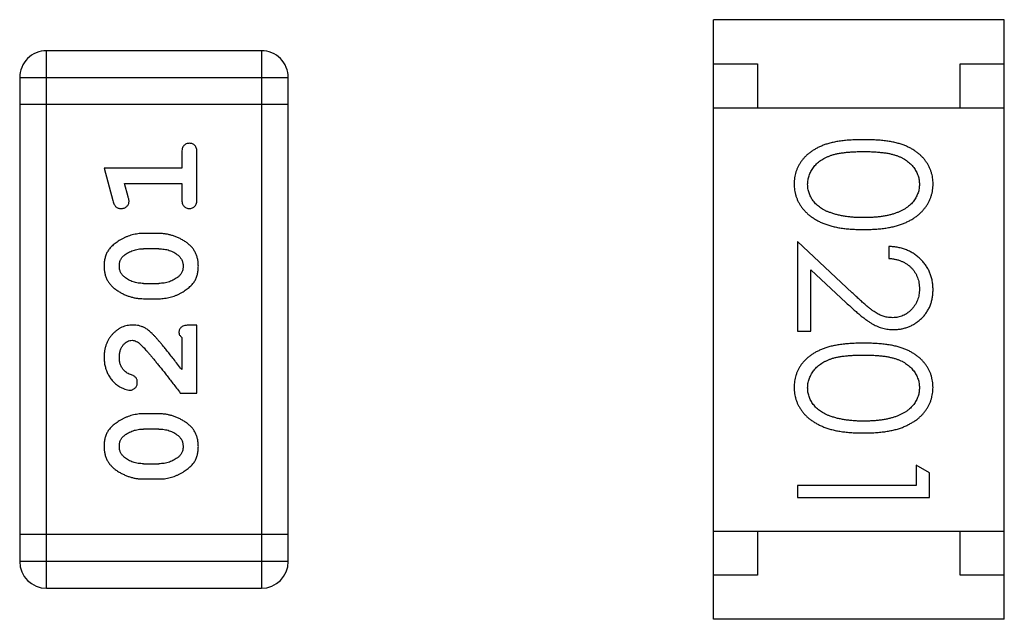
# Model space of a CAD drawing. Header units: millimetres. Extents: x 344 to 667, y 229 to 335.
# Tile 34 of 206: x 566.351 to 567.469, y 260.291 to 260.971. Entities that reach past the tile are written whole.
import ezdxf

# ---------------------------------------------------------------- set-up
doc = ezdxf.new("R2010")
doc.units = ezdxf.units.MM
doc.header["$LTSCALE"] = 0.5
doc.layers.get('0').update_dxf_attribs({"linetype": 'CONTINUOUS'})

msp = doc.modelspace()

# ---------------------------------------------------------------- linework, layer by layer
at = {"linetype": 'Continuous'}
for p, q in [((567.1384, 260.2908), (567.1385, 260.9708)), ((567.4685, 260.9708), (567.1385, 260.9708)), ((567.4684, 260.2908), (567.4685, 260.9708)), ((566.3815, 260.326), (566.3815, 260.9356)), ((566.6254, 260.9356), (566.3815, 260.9356)), ((566.6254, 260.9356), (566.6253, 260.326)), ((567.1385, 260.9208), (567.1885, 260.9208)), ((567.1885, 260.9208), (567.1885, 260.8708)), ((567.4185, 260.8708), (567.4185, 260.9208)), ((567.4185, 260.9208), (567.4685, 260.9208)), ((566.3511, 260.9051), (566.351, 260.3565)), ((566.3511, 260.9051), (566.6559, 260.9051)), ((566.6558, 260.3565), (566.6559, 260.9051)), ((566.6559, 260.8746), (566.3511, 260.8746)), ((567.1385, 260.8708), (567.4685, 260.8708)), ((566.5349, 260.8196), (566.5349, 260.8023)), ((566.5522, 260.7677), (566.5522, 260.8196)), ((566.4468, 260.8023), (566.4567, 260.7657)), ((566.5349, 260.8023), (566.4468, 260.8023)), ((566.4741, 260.7699), (566.4699, 260.785)), ((566.4699, 260.785), (566.5349, 260.785)), ((566.5349, 260.785), (566.5349, 260.7677)), ((566.5092, 260.7283), (566.4914, 260.7283)), ((567.2338, 260.7194), (567.2338, 260.6174)), ((567.2958, 260.6612), (567.2338, 260.7194)), ((567.3376, 260.7136), (567.3376, 260.7001)), ((566.5089, 260.711), (566.4917, 260.711)), ((567.2491, 260.6174), (567.2491, 260.6872)), ((567.2491, 260.6872), (567.2892, 260.6497)), ((566.4917, 260.6717), (566.5089, 260.6717)), ((566.4914, 260.6544), (566.5092, 260.6544)), ((566.5522, 260.6245), (566.5443, 260.6245)), ((566.5522, 260.5474), (566.5522, 260.6245)), ((567.2338, 260.6174), (567.2491, 260.6174)), ((566.5349, 260.6103), (566.5349, 260.5742)), ((566.5333, 260.5474), (566.5522, 260.5474)), ((566.5091, 260.5238), (566.4914, 260.5238)), ((566.5089, 260.5065), (566.4917, 260.5065)), ((566.4917, 260.4672), (566.5089, 260.4672)), ((567.3684, 260.4655), (567.3684, 260.4424)), ((567.3837, 260.4567), (567.3684, 260.4655)), ((567.3837, 260.429), (567.3837, 260.4567)), ((566.4914, 260.4499), (566.5091, 260.4499)), ((567.2337, 260.4424), (567.2337, 260.429)), ((567.3684, 260.4424), (567.2337, 260.4424)), ((567.2337, 260.429), (567.3837, 260.429)), ((567.1385, 260.3908), (567.4685, 260.3908)), ((567.1885, 260.3908), (567.1885, 260.3408)), ((567.4185, 260.3408), (567.4185, 260.3908)), ((566.6558, 260.3869), (566.351, 260.387)), ((566.6558, 260.3565), (566.351, 260.3565)), ((567.1885, 260.3408), (567.1385, 260.3408)), ((567.4685, 260.3408), (567.4185, 260.3408)), ((566.3815, 260.326), (566.6253, 260.326)), ((567.4684, 260.2908), (567.1384, 260.2908))]:
    msp.add_line(p, q, dxfattribs=at)
for centre, start, end in [((566.3815, 260.9051), 89.9951, 179.9951), ((566.6254, 260.9051), 359.9951, 89.9951), ((566.3815, 260.3565), 179.9951, 269.9951), ((566.6253, 260.3565), 269.9951, 359.9951)]:
    msp.add_arc(centre, 0.0305, start, end, dxfattribs=at)
for points, knots in [([(566.5436, 260.8306), (566.543, 260.8306), (566.5418, 260.8305), (566.5401, 260.83), (566.5386, 260.8291), (566.5373, 260.828), (566.5362, 260.8264), (566.5354, 260.8245), (566.535, 260.8221), (566.5349, 260.8205), (566.5349, 260.8196)], [0, 0, 0, 0, 0.11517, 0.223509, 0.328254, 0.438012, 0.553651, 0.682263, 0.830856, 1, 1, 1, 1]), ([(566.5522, 260.8196), (566.5522, 260.8205), (566.5522, 260.8221), (566.5517, 260.8245), (566.551, 260.8264), (566.5499, 260.828), (566.5486, 260.8292), (566.547, 260.83), (566.5454, 260.8305), (566.5442, 260.8306), (566.5436, 260.8306)], [0, 0, 0, 0, 0.169012, 0.317488, 0.445429, 0.560977, 0.67065, 0.776666, 0.88492, 1, 1, 1, 1]), ([(567.3087, 260.8347), (567.3063, 260.8347), (567.3017, 260.8347), (567.2949, 260.8344), (567.2886, 260.8339), (567.2826, 260.8332), (567.2771, 260.8323), (567.2719, 260.8312), (567.2672, 260.8299), (567.2629, 260.8284), (567.2589, 260.8267), (567.2552, 260.8248), (567.2517, 260.8228), (567.2485, 260.8206), (567.2455, 260.8183), (567.2428, 260.8159), (567.2404, 260.8132), (567.2382, 260.8104), (567.2362, 260.8075), (567.2346, 260.8045), (567.2331, 260.8014), (567.232, 260.7982), (567.2311, 260.7949), (567.2304, 260.7916), (567.23, 260.7881), (567.2299, 260.7858), (567.2299, 260.7846)], [0, 0, 0, 0, 0.068113, 0.132564, 0.193427, 0.250218, 0.303569, 0.353576, 0.400235, 0.443586, 0.484619, 0.524292, 0.56238, 0.599049, 0.63494, 0.669782, 0.704009, 0.737842, 0.771098, 0.803896, 0.836415, 0.868639, 0.900715, 0.933378, 0.966213, 1, 1, 1, 1]), ([(567.3876, 260.7846), (567.3876, 260.7858), (567.3876, 260.7881), (567.3872, 260.7916), (567.3865, 260.7949), (567.3855, 260.7982), (567.3844, 260.8014), (567.3829, 260.8046), (567.3812, 260.8076), (567.3793, 260.8105), (567.377, 260.8133), (567.3746, 260.816), (567.3719, 260.8185), (567.3689, 260.8208), (567.3657, 260.823), (567.3623, 260.825), (567.3586, 260.8268), (567.3546, 260.8285), (567.3503, 260.83), (567.3456, 260.8312), (567.3405, 260.8324), (567.3349, 260.8332), (567.329, 260.8339), (567.3226, 260.8344), (567.3158, 260.8347), (567.3111, 260.8347), (567.3087, 260.8347)], [0, 0, 0, 0, 0.033742, 0.066533, 0.099153, 0.13154, 0.164087, 0.196563, 0.229707, 0.263315, 0.297504, 0.331686, 0.366482, 0.4021, 0.438958, 0.476748, 0.515985, 0.556589, 0.599519, 0.645765, 0.695487, 0.748721, 0.805687, 0.866754, 0.931405, 1, 1, 1, 1]), ([(567.2453, 260.7842), (567.2454, 260.7858), (567.2456, 260.7891), (567.2469, 260.794), (567.2489, 260.7987), (567.2513, 260.8025), (567.2536, 260.8053), (567.2555, 260.8074), (567.2577, 260.8093), (567.26, 260.8111), (567.2625, 260.8127), (567.2652, 260.8142), (567.2681, 260.8155), (567.2712, 260.8168), (567.2746, 260.8178), (567.2784, 260.8188), (567.2826, 260.8195), (567.2871, 260.8202), (567.292, 260.8207), (567.2972, 260.821), (567.3029, 260.8213), (567.3068, 260.8213), (567.3088, 260.8213)], [0, 0, 0, 0, 0.060034, 0.120278, 0.182348, 0.247919, 0.281641, 0.315701, 0.350322, 0.385703, 0.421819, 0.459196, 0.497866, 0.538301, 0.58121, 0.628183, 0.679403, 0.734699, 0.794074, 0.858416, 0.927049, 1, 1, 1, 1]), ([(567.3088, 260.8213), (567.3108, 260.8213), (567.3147, 260.8213), (567.3204, 260.821), (567.3256, 260.8207), (567.3305, 260.8201), (567.3351, 260.8196), (567.3392, 260.8187), (567.343, 260.8178), (567.3464, 260.8167), (567.3495, 260.8155), (567.3524, 260.8141), (567.3551, 260.8126), (567.3576, 260.811), (567.3599, 260.8092), (567.3621, 260.8074), (567.364, 260.8053), (567.3662, 260.8025), (567.3686, 260.7987), (567.3707, 260.794), (567.372, 260.7891), (567.3721, 260.7858), (567.3722, 260.7841)], [0, 0, 0, 0, 0.073302, 0.142286, 0.206253, 0.266017, 0.321612, 0.372532, 0.419497, 0.462398, 0.502825, 0.541489, 0.579034, 0.615143, 0.650298, 0.684912, 0.718701, 0.752189, 0.817245, 0.879117, 0.939613, 1, 1, 1, 1]), ([(567.2299, 260.7846), (567.2299, 260.7834), (567.23, 260.781), (567.2304, 260.7775), (567.2311, 260.7741), (567.232, 260.7707), (567.2332, 260.7675), (567.2347, 260.7643), (567.2364, 260.7612), (567.2384, 260.7582), (567.2407, 260.7553), (567.2432, 260.7526), (567.246, 260.75), (567.249, 260.7476), (567.2523, 260.7453), (567.2559, 260.7432), (567.2597, 260.7413), (567.2637, 260.7395), (567.2681, 260.7379), (567.2729, 260.7366), (567.278, 260.7354), (567.2834, 260.7344), (567.2892, 260.7337), (567.2954, 260.7332), (567.3019, 260.7329), (567.3064, 260.7329), (567.3087, 260.7328)], [0, 0, 0, 0, 0.033824, 0.067298, 0.10028, 0.133019, 0.165736, 0.198792, 0.232372, 0.266409, 0.301016, 0.336196, 0.371972, 0.408574, 0.446394, 0.485225, 0.525372, 0.567224, 0.611081, 0.65775, 0.70702, 0.759235, 0.814484, 0.873227, 0.934937, 1, 1, 1, 1]), ([(567.2711, 260.752), (567.27, 260.7524), (567.268, 260.7531), (567.265, 260.7544), (567.2623, 260.7559), (567.2598, 260.7575), (567.2575, 260.7593), (567.2553, 260.7611), (567.2534, 260.7631), (567.2512, 260.7659), (567.2488, 260.7696), (567.2468, 260.7743), (567.2455, 260.7792), (567.2454, 260.7825), (567.2453, 260.7842)], [0, 0, 0, 0, 0.075949, 0.148549, 0.218996, 0.286119, 0.351826, 0.416074, 0.478265, 0.540325, 0.660405, 0.774606, 0.887187, 1, 1, 1, 1]), ([(567.3087, 260.7328), (567.311, 260.7329), (567.3155, 260.7329), (567.3221, 260.7332), (567.3283, 260.7337), (567.3341, 260.7345), (567.3396, 260.7354), (567.3447, 260.7366), (567.3495, 260.738), (567.3539, 260.7396), (567.358, 260.7414), (567.3618, 260.7433), (567.3654, 260.7454), (567.3687, 260.7477), (567.3717, 260.7501), (567.3745, 260.7527), (567.377, 260.7554), (567.3792, 260.7583), (567.3812, 260.7612), (567.3829, 260.7643), (567.3844, 260.7675), (567.3856, 260.7708), (567.3865, 260.7741), (567.3872, 260.7775), (567.3876, 260.781), (567.3876, 260.7834), (567.3876, 260.7846)], [0, 0, 0, 0, 0.065278, 0.127205, 0.186168, 0.241675, 0.294115, 0.343609, 0.390387, 0.434463, 0.476646, 0.517002, 0.555936, 0.593716, 0.630057, 0.665601, 0.700745, 0.734917, 0.768681, 0.802087, 0.834849, 0.867433, 0.900138, 0.932806, 0.966212, 1, 1, 1, 1]), ([(567.3722, 260.7841), (567.3721, 260.7825), (567.372, 260.7792), (567.3707, 260.7744), (567.3686, 260.7697), (567.3663, 260.766), (567.364, 260.7631), (567.362, 260.761), (567.3597, 260.7591), (567.3573, 260.7573), (567.3545, 260.7556), (567.3516, 260.754), (567.3484, 260.7526), (567.345, 260.7513), (567.3413, 260.7501), (567.3374, 260.749), (567.3332, 260.7482), (567.3288, 260.7475), (567.3242, 260.747), (567.3193, 260.7465), (567.3141, 260.7464), (567.3106, 260.7463), (567.3088, 260.7463)], [0, 0, 0, 0, 0.059689, 0.119507, 0.181075, 0.246162, 0.279894, 0.314468, 0.350403, 0.387474, 0.426147, 0.466624, 0.508745, 0.553328, 0.600058, 0.649177, 0.700552, 0.754894, 0.811825, 0.871514, 0.934319, 1, 1, 1, 1]), ([(566.4751, 260.7645), (566.4751, 260.7649), (566.4751, 260.7656), (566.4749, 260.7669), (566.4745, 260.7683), (566.4742, 260.7694), (566.4741, 260.7699)], [0, 0, 0, 0, 0.183151, 0.413144, 0.682305, 1, 1, 1, 1]), ([(566.4567, 260.7657), (566.4569, 260.7648), (566.4574, 260.7633), (566.4583, 260.7612), (566.4592, 260.7596), (566.4602, 260.7584), (566.4614, 260.7576), (566.4627, 260.757), (566.4642, 260.7567), (566.4653, 260.7567), (566.4659, 260.7567)], [0, 0, 0, 0, 0.187321, 0.344927, 0.475328, 0.579604, 0.674244, 0.773631, 0.882025, 1, 1, 1, 1]), ([(566.4659, 260.7567), (566.4665, 260.7567), (566.4677, 260.7567), (566.4694, 260.7572), (566.4711, 260.7579), (566.4725, 260.7589), (566.4736, 260.7601), (566.4745, 260.7615), (566.475, 260.763), (566.4751, 260.764), (566.4751, 260.7645)], [0, 0, 0, 0, 0.138815, 0.27042, 0.39836, 0.52875, 0.654955, 0.771147, 0.884581, 1, 1, 1, 1]), ([(566.5349, 260.7677), (566.5349, 260.7668), (566.535, 260.7651), (566.5354, 260.7628), (566.5362, 260.7608), (566.5372, 260.7592), (566.5386, 260.7581), (566.5401, 260.7572), (566.5418, 260.7567), (566.5429, 260.7567), (566.5436, 260.7566)], [0, 0, 0, 0, 0.169102, 0.317658, 0.446239, 0.563118, 0.671828, 0.776546, 0.884858, 1, 1, 1, 1]), ([(566.5436, 260.7566), (566.5442, 260.7567), (566.5453, 260.7567), (566.547, 260.7572), (566.5485, 260.7581), (566.5499, 260.7592), (566.551, 260.7608), (566.5517, 260.7628), (566.5521, 260.7651), (566.5522, 260.7668), (566.5522, 260.7677)], [0, 0, 0, 0, 0.115051, 0.223278, 0.329269, 0.437893, 0.554681, 0.682591, 0.83103, 1, 1, 1, 1]), ([(567.3088, 260.7463), (567.307, 260.7463), (567.3034, 260.7463), (567.2982, 260.7466), (567.2932, 260.7471), (567.2884, 260.7476), (567.2838, 260.7485), (567.2793, 260.7494), (567.2751, 260.7506), (567.2724, 260.7515), (567.2711, 260.752)], [0, 0, 0, 0, 0.141157, 0.277773, 0.409244, 0.535676, 0.657497, 0.775458, 0.889412, 1, 1, 1, 1]), ([(566.4914, 260.7283), (566.4903, 260.7283), (566.4882, 260.7283), (566.485, 260.728), (566.4819, 260.7274), (566.4788, 260.7268), (566.4757, 260.7259), (566.4727, 260.7247), (566.4697, 260.7234), (566.4669, 260.722), (566.4641, 260.7203), (566.4616, 260.7187), (566.4593, 260.7171), (566.4571, 260.7154), (566.4553, 260.7137), (566.4536, 260.712), (566.4522, 260.7102), (566.4507, 260.7079), (566.4491, 260.7047), (566.4477, 260.7005), (566.4469, 260.696), (566.4469, 260.6928), (566.4468, 260.6912)], [0, 0, 0, 0, 0.049855, 0.099516, 0.148482, 0.19758, 0.246804, 0.296268, 0.346517, 0.397047, 0.446826, 0.49336, 0.537801, 0.579207, 0.617974, 0.654833, 0.689171, 0.722088, 0.786392, 0.853518, 0.924186, 1, 1, 1, 1]), ([(566.5538, 260.6914), (566.5537, 260.6929), (566.5537, 260.6957), (566.5529, 260.6998), (566.5518, 260.7036), (566.5502, 260.7072), (566.5482, 260.7105), (566.5457, 260.7136), (566.5428, 260.7164), (566.5394, 260.7188), (566.5358, 260.721), (566.5321, 260.723), (566.5284, 260.7246), (566.5246, 260.726), (566.5208, 260.727), (566.517, 260.7278), (566.5131, 260.7282), (566.5105, 260.7283), (566.5092, 260.7283)], [0, 0, 0, 0, 0.067217, 0.131051, 0.19272, 0.252824, 0.312745, 0.373449, 0.436041, 0.501494, 0.567761, 0.632087, 0.695096, 0.757109, 0.817993, 0.878657, 0.939311, 1, 1, 1, 1]), ([(567.3876, 260.6647), (567.3876, 260.6663), (567.3875, 260.6696), (567.3868, 260.6745), (567.3857, 260.6791), (567.3842, 260.6835), (567.3822, 260.6877), (567.3798, 260.6918), (567.3769, 260.6956), (567.3736, 260.6991), (567.37, 260.7024), (567.3661, 260.7053), (567.3619, 260.7077), (567.3575, 260.7097), (567.3529, 260.7114), (567.348, 260.7125), (567.3429, 260.7133), (567.3394, 260.7135), (567.3376, 260.7136)], [0, 0, 0, 0, 0.06445, 0.126725, 0.187421, 0.247417, 0.306749, 0.366595, 0.427749, 0.490235, 0.553031, 0.614805, 0.676505, 0.738096, 0.801021, 0.864897, 0.931209, 1, 1, 1, 1]), ([(566.4641, 260.6913), (566.4641, 260.6919), (566.4641, 260.6932), (566.4644, 260.695), (566.4648, 260.6967), (566.4654, 260.6983), (566.4661, 260.6997), (566.4671, 260.7011), (566.4681, 260.7024), (566.469, 260.7031), (566.4694, 260.7035)], [0, 0, 0, 0, 0.138115, 0.270177, 0.397547, 0.520057, 0.63869, 0.757499, 0.878226, 1, 1, 1, 1]), ([(566.4694, 260.7035), (566.4702, 260.7041), (566.4718, 260.7053), (566.4743, 260.7068), (566.477, 260.7081), (566.4797, 260.7092), (566.4826, 260.71), (566.4855, 260.7106), (566.4886, 260.711), (566.4906, 260.711), (566.4917, 260.711)], [0, 0, 0, 0, 0.125331, 0.248948, 0.371201, 0.494032, 0.616811, 0.742104, 0.868849, 1, 1, 1, 1]), ([(566.5089, 260.711), (566.51, 260.711), (566.512, 260.7109), (566.5151, 260.7106), (566.518, 260.7101), (566.5208, 260.7092), (566.5235, 260.7083), (566.526, 260.707), (566.5284, 260.7055), (566.5299, 260.7044), (566.5307, 260.7038)], [0, 0, 0, 0, 0.135449, 0.266263, 0.393429, 0.516942, 0.639128, 0.758779, 0.879341, 1, 1, 1, 1]), ([(566.5307, 260.7038), (566.5311, 260.7034), (566.532, 260.7026), (566.5332, 260.7012), (566.5342, 260.6998), (566.5351, 260.6983), (566.5357, 260.6967), (566.5361, 260.6951), (566.5364, 260.6933), (566.5365, 260.6921), (566.5365, 260.6915)], [0, 0, 0, 0, 0.129853, 0.25607, 0.380154, 0.49978, 0.62208, 0.743277, 0.868791, 1, 1, 1, 1]), ([(566.4468, 260.6912), (566.4468, 260.6898), (566.4469, 260.6869), (566.4476, 260.6829), (566.4487, 260.679), (566.4503, 260.6754), (566.4524, 260.6722), (566.4549, 260.6691), (566.4579, 260.6663), (566.4613, 260.6639), (566.4649, 260.6617), (566.4685, 260.6597), (566.4722, 260.6581), (566.476, 260.6567), (566.4798, 260.6557), (566.4836, 260.6549), (566.4875, 260.6545), (566.4901, 260.6544), (566.4914, 260.6544)], [0, 0, 0, 0, 0.06692, 0.130834, 0.19258, 0.252759, 0.312631, 0.373411, 0.436359, 0.501894, 0.568244, 0.632472, 0.69556, 0.757163, 0.818592, 0.878885, 0.939235, 1, 1, 1, 1]), ([(566.4699, 260.679), (566.4694, 260.6794), (566.4685, 260.6802), (566.4674, 260.6815), (566.4663, 260.6829), (566.4655, 260.6844), (566.4649, 260.686), (566.4644, 260.6877), (566.4642, 260.6895), (566.4641, 260.6907), (566.4641, 260.6913)], [0, 0, 0, 0, 0.13042, 0.256046, 0.378133, 0.498725, 0.620452, 0.742761, 0.869406, 1, 1, 1, 1]), ([(566.5092, 260.6544), (566.5102, 260.6544), (566.5124, 260.6544), (566.5155, 260.6548), (566.5187, 260.6552), (566.5218, 260.6559), (566.5248, 260.6568), (566.5278, 260.6579), (566.5308, 260.6592), (566.5336, 260.6607), (566.5364, 260.6622), (566.5389, 260.6639), (566.5412, 260.6655), (566.5433, 260.6672), (566.5452, 260.6689), (566.5469, 260.6706), (566.5483, 260.6723), (566.5499, 260.6747), (566.5515, 260.6778), (566.5528, 260.682), (566.5536, 260.6866), (566.5537, 260.6898), (566.5538, 260.6914)], [0, 0, 0, 0, 0.049886, 0.09882, 0.148132, 0.19689, 0.246038, 0.295176, 0.345305, 0.395692, 0.445312, 0.491875, 0.535813, 0.577009, 0.616081, 0.652689, 0.687585, 0.720206, 0.785062, 0.85223, 0.923759, 1, 1, 1, 1]), ([(566.5365, 260.6915), (566.5365, 260.6908), (566.5364, 260.6896), (566.5362, 260.6878), (566.5358, 260.6861), (566.5352, 260.6845), (566.5344, 260.683), (566.5335, 260.6817), (566.5324, 260.6804), (566.5316, 260.6797), (566.5312, 260.6793)], [0, 0, 0, 0, 0.139844, 0.271849, 0.399162, 0.521619, 0.6402, 0.758957, 0.87828, 1, 1, 1, 1]), ([(567.3376, 260.7001), (567.3389, 260.7), (567.3416, 260.6998), (567.3453, 260.699), (567.3489, 260.6981), (567.3522, 260.6968), (567.3553, 260.6953), (567.3581, 260.6936), (567.3608, 260.6916), (567.3632, 260.6893), (567.3653, 260.6869), (567.3672, 260.6842), (567.3687, 260.6815), (567.37, 260.6785), (567.371, 260.6754), (567.3717, 260.6722), (567.3721, 260.6688), (567.3722, 260.6665), (567.3722, 260.6654)], [0, 0, 0, 0, 0.073648, 0.143686, 0.210962, 0.275557, 0.338064, 0.399311, 0.4594, 0.51934, 0.579024, 0.637809, 0.695959, 0.754122, 0.813113, 0.873453, 0.935561, 1, 1, 1, 1]), ([(566.4917, 260.6717), (566.4906, 260.6717), (566.4885, 260.6718), (566.4855, 260.6721), (566.4825, 260.6727), (566.4798, 260.6735), (566.4771, 260.6745), (566.4746, 260.6758), (566.4721, 260.6772), (566.4706, 260.6784), (566.4699, 260.679)], [0, 0, 0, 0, 0.135446, 0.266257, 0.393419, 0.517936, 0.639137, 0.758785, 0.879345, 1, 1, 1, 1]), ([(566.5312, 260.6793), (566.5304, 260.6787), (566.5288, 260.6775), (566.5263, 260.676), (566.5236, 260.6746), (566.5209, 260.6736), (566.518, 260.6727), (566.5151, 260.6721), (566.512, 260.6718), (566.5099, 260.6717), (566.5089, 260.6717)], [0, 0, 0, 0, 0.124927, 0.248361, 0.370889, 0.492583, 0.61616, 0.741472, 0.869044, 1, 1, 1, 1]), ([(567.3418, 260.6328), (567.3402, 260.6329), (567.3369, 260.633), (567.3322, 260.634), (567.3275, 260.6358), (567.3237, 260.6377), (567.3206, 260.6398), (567.3179, 260.6417), (567.315, 260.644), (567.3117, 260.6467), (567.3082, 260.6498), (567.3043, 260.6532), (567.3002, 260.6571), (567.2973, 260.6598), (567.2958, 260.6612)], [0, 0, 0, 0, 0.088014, 0.174976, 0.2638, 0.355443, 0.406413, 0.465519, 0.533076, 0.609353, 0.693899, 0.787171, 0.889197, 1, 1, 1, 1]), ([(567.3722, 260.6654), (567.3722, 260.6642), (567.3721, 260.662), (567.3717, 260.6588), (567.371, 260.6557), (567.37, 260.6527), (567.3688, 260.6499), (567.3672, 260.6472), (567.3654, 260.6446), (567.3633, 260.6422), (567.361, 260.64), (567.3586, 260.6381), (567.3561, 260.6365), (567.3534, 260.6351), (567.3507, 260.6341), (567.3478, 260.6334), (567.3449, 260.6329), (567.3428, 260.6329), (567.3418, 260.6328)], [0, 0, 0, 0, 0.068027, 0.133505, 0.19695, 0.26027, 0.322741, 0.384982, 0.448465, 0.513424, 0.578224, 0.640011, 0.700094, 0.760067, 0.819012, 0.877878, 0.938035, 1, 1, 1, 1]), ([(567.343, 260.6194), (567.3445, 260.6194), (567.3474, 260.6195), (567.3517, 260.6201), (567.3559, 260.6211), (567.3599, 260.6224), (567.3637, 260.6242), (567.3674, 260.6264), (567.371, 260.6289), (567.3744, 260.6318), (567.3775, 260.635), (567.3802, 260.6386), (567.3825, 260.6423), (567.3844, 260.6463), (567.3858, 260.6506), (567.3868, 260.6551), (567.3875, 260.6598), (567.3876, 260.663), (567.3876, 260.6647)], [0, 0, 0, 0, 0.06271, 0.123347, 0.183401, 0.242828, 0.302097, 0.36242, 0.423725, 0.487032, 0.550491, 0.612709, 0.674265, 0.73617, 0.799211, 0.863483, 0.930525, 1, 1, 1, 1]), ([(567.2892, 260.6497), (567.2907, 260.6483), (567.2937, 260.6455), (567.2981, 260.6416), (567.3022, 260.638), (567.3061, 260.6348), (567.3097, 260.6319), (567.3131, 260.6295), (567.3162, 260.6274), (567.3201, 260.625), (567.3248, 260.6227), (567.3307, 260.6208), (567.3368, 260.6196), (567.3409, 260.6194), (567.343, 260.6194)], [0, 0, 0, 0, 0.09953, 0.192079, 0.277712, 0.357454, 0.429648, 0.495771, 0.555538, 0.608657, 0.707578, 0.804328, 0.901298, 1, 1, 1, 1]), ([(566.4796, 260.6245), (566.4784, 260.6245), (566.4762, 260.6244), (566.473, 260.6239), (566.4699, 260.6231), (566.4669, 260.622), (566.4641, 260.6205), (566.4614, 260.6187), (566.4588, 260.6166), (566.4563, 260.6142), (566.4541, 260.6116), (566.4521, 260.6087), (566.4505, 260.6057), (566.4491, 260.6025), (566.4481, 260.5991), (566.4473, 260.5955), (566.4469, 260.5917), (566.4468, 260.5891), (566.4468, 260.5878)], [0, 0, 0, 0, 0.060981, 0.120256, 0.178148, 0.236115, 0.293993, 0.352864, 0.413358, 0.476056, 0.539296, 0.602396, 0.665116, 0.728325, 0.792919, 0.859317, 0.928302, 1, 1, 1, 1]), ([(566.5079, 260.6077), (566.5071, 260.6086), (566.5056, 260.6103), (566.5034, 260.6127), (566.5013, 260.6148), (566.4993, 260.6167), (566.4974, 260.6183), (566.4956, 260.6196), (566.494, 260.6208), (566.4919, 260.6219), (566.4894, 260.6229), (566.4862, 260.6239), (566.4829, 260.6244), (566.4807, 260.6245), (566.4796, 260.6245)], [0, 0, 0, 0, 0.103002, 0.197728, 0.285279, 0.365235, 0.437224, 0.502446, 0.560545, 0.611446, 0.707576, 0.80349, 0.900532, 1, 1, 1, 1]), ([(566.5443, 260.6245), (566.5433, 260.6245), (566.5413, 260.6244), (566.5386, 260.624), (566.5363, 260.6233), (566.5346, 260.6223), (566.5333, 260.6209), (566.5324, 260.6194), (566.5318, 260.6177), (566.5318, 260.6165), (566.5317, 260.6158)], [0, 0, 0, 0, 0.1844, 0.34094, 0.473574, 0.586824, 0.690029, 0.789175, 0.890445, 1, 1, 1, 1]), ([(566.5317, 260.6158), (566.5318, 260.6154), (566.5319, 260.6145), (566.5325, 260.6131), (566.5335, 260.6117), (566.5344, 260.6108), (566.5349, 260.6103)], [0, 0, 0, 0, 0.20611, 0.432681, 0.695597, 1, 1, 1, 1]), ([(566.4641, 260.5877), (566.4641, 260.5891), (566.4642, 260.5918), (566.4651, 260.5956), (566.4665, 260.599), (566.4684, 260.6019), (566.4706, 260.6042), (566.4731, 260.606), (566.4758, 260.607), (566.4777, 260.6071), (566.4786, 260.6072)], [0, 0, 0, 0, 0.156344, 0.299348, 0.4327, 0.561, 0.682299, 0.791883, 0.89611, 1, 1, 1, 1]), ([(566.4786, 260.6072), (566.4794, 260.6071), (566.481, 260.607), (566.4835, 260.606), (566.486, 260.6045), (566.4875, 260.6032), (566.4883, 260.6024)], [0, 0, 0, 0, 0.212836, 0.442809, 0.70317, 1, 1, 1, 1]), ([(566.4883, 260.6024), (566.4888, 260.602), (566.4898, 260.601), (566.4913, 260.5994), (566.4931, 260.5975), (566.495, 260.5954), (566.4971, 260.5929), (566.4995, 260.5902), (566.5019, 260.5872), (566.5047, 260.5839), (566.5076, 260.5803), (566.5107, 260.5764), (566.514, 260.5723), (566.5175, 260.5679), (566.5211, 260.5631), (566.525, 260.5581), (566.5291, 260.5529), (566.5319, 260.5493), (566.5333, 260.5474)], [0, 0, 0, 0, 0.026647, 0.057942, 0.094152, 0.134806, 0.180631, 0.231142, 0.286385, 0.346321, 0.411439, 0.481035, 0.555329, 0.634592, 0.718826, 0.807759, 0.901393, 1, 1, 1, 1]), ([(566.5349, 260.5742), (566.5333, 260.5762), (566.5303, 260.58), (566.526, 260.5855), (566.5221, 260.5904), (566.5185, 260.5949), (566.5153, 260.5988), (566.5125, 260.6022), (566.5101, 260.6052), (566.5085, 260.6069), (566.5079, 260.6077)], [0, 0, 0, 0, 0.176662, 0.337826, 0.484741, 0.617764, 0.73494, 0.837793, 0.926412, 1, 1, 1, 1]), ([(567.3087, 260.604), (567.3063, 260.604), (567.3017, 260.6039), (567.2949, 260.6036), (567.2886, 260.6031), (567.2826, 260.6024), (567.2771, 260.6015), (567.2719, 260.6005), (567.2672, 260.5991), (567.2629, 260.5976), (567.2589, 260.5959), (567.2551, 260.5941), (567.2517, 260.5921), (567.2485, 260.5899), (567.2455, 260.5876), (567.2428, 260.5851), (567.2403, 260.5824), (567.2381, 260.5797), (567.2362, 260.5767), (567.2345, 260.5737), (567.2331, 260.5706), (567.2319, 260.5674), (567.231, 260.5642), (567.2304, 260.5608), (567.23, 260.5574), (567.2299, 260.555), (567.2299, 260.5538)], [0, 0, 0, 0, 0.068113, 0.132564, 0.193427, 0.250218, 0.303569, 0.353576, 0.400235, 0.443586, 0.484619, 0.524292, 0.56238, 0.599049, 0.63494, 0.669782, 0.704009, 0.737842, 0.771098, 0.803896, 0.836415, 0.868639, 0.900715, 0.933378, 0.966213, 1, 1, 1, 1]), ([(567.3876, 260.5538), (567.3876, 260.555), (567.3875, 260.5573), (567.3871, 260.5608), (567.3865, 260.5642), (567.3855, 260.5675), (567.3844, 260.5707), (567.3829, 260.5738), (567.3812, 260.5768), (567.3792, 260.5798), (567.377, 260.5826), (567.3746, 260.5853), (567.3719, 260.5877), (567.3689, 260.59), (567.3657, 260.5922), (567.3623, 260.5942), (567.3585, 260.596), (567.3546, 260.5977), (567.3503, 260.5992), (567.3456, 260.6005), (567.3405, 260.6016), (567.3349, 260.6024), (567.329, 260.6031), (567.3226, 260.6036), (567.3158, 260.6039), (567.3111, 260.604), (567.3087, 260.604)], [0, 0, 0, 0, 0.033742, 0.066533, 0.099153, 0.13154, 0.164087, 0.196563, 0.229707, 0.263315, 0.297504, 0.331686, 0.366482, 0.4021, 0.438958, 0.476748, 0.515985, 0.556589, 0.599519, 0.645765, 0.695487, 0.748721, 0.805687, 0.866754, 0.931405, 1, 1, 1, 1]), ([(567.2453, 260.5534), (567.2454, 260.555), (567.2455, 260.5583), (567.2468, 260.5632), (567.2489, 260.568), (567.2513, 260.5717), (567.2536, 260.5746), (567.2555, 260.5766), (567.2577, 260.5785), (567.26, 260.5803), (567.2625, 260.5819), (567.2652, 260.5834), (567.2681, 260.5847), (567.2712, 260.586), (567.2746, 260.5871), (567.2784, 260.588), (567.2825, 260.5888), (567.287, 260.5894), (567.2919, 260.5899), (567.2972, 260.5902), (567.3029, 260.5905), (567.3068, 260.5905), (567.3088, 260.5905)], [0, 0, 0, 0, 0.060034, 0.120278, 0.182348, 0.247919, 0.281641, 0.315701, 0.350322, 0.385703, 0.421819, 0.459196, 0.497866, 0.538301, 0.58121, 0.628183, 0.679403, 0.734699, 0.794074, 0.858416, 0.927049, 1, 1, 1, 1]), ([(567.3088, 260.5905), (567.3108, 260.5905), (567.3147, 260.5905), (567.3203, 260.5902), (567.3256, 260.5899), (567.3305, 260.5894), (567.3351, 260.5888), (567.3392, 260.5879), (567.3429, 260.587), (567.3464, 260.5859), (567.3495, 260.5847), (567.3524, 260.5834), (567.3551, 260.5819), (567.3576, 260.5802), (567.3599, 260.5785), (567.362, 260.5766), (567.364, 260.5746), (567.3662, 260.5717), (567.3686, 260.568), (567.3707, 260.5633), (567.372, 260.5584), (567.3721, 260.555), (567.3722, 260.5534)], [0, 0, 0, 0, 0.073302, 0.142286, 0.206253, 0.266017, 0.321612, 0.372532, 0.419497, 0.462398, 0.502825, 0.541489, 0.579034, 0.615143, 0.650298, 0.684912, 0.718701, 0.752189, 0.817245, 0.879117, 0.939613, 1, 1, 1, 1]), ([(566.4468, 260.5878), (566.4469, 260.5861), (566.447, 260.5828), (566.4478, 260.5778), (566.4493, 260.5731), (566.4512, 260.5686), (566.4537, 260.5645), (566.4565, 260.5608), (566.4598, 260.5577), (566.4634, 260.5551), (566.4669, 260.5532), (566.4702, 260.5517), (566.4733, 260.5508), (566.4752, 260.5506), (566.4761, 260.5506)], [0, 0, 0, 0, 0.098286, 0.193983, 0.289056, 0.384352, 0.477435, 0.566197, 0.652355, 0.737986, 0.818188, 0.887401, 0.94802, 1, 1, 1, 1]), ([(566.4695, 260.5728), (566.4691, 260.5733), (566.4682, 260.5743), (566.4671, 260.576), (566.4662, 260.5777), (566.4654, 260.5795), (566.4648, 260.5814), (566.4644, 260.5834), (566.4641, 260.5855), (566.4641, 260.587), (566.4641, 260.5877)], [0, 0, 0, 0, 0.121873, 0.243139, 0.363336, 0.485133, 0.607572, 0.734701, 0.864814, 1, 1, 1, 1]), ([(566.478, 260.5679), (566.4771, 260.5682), (566.4754, 260.5688), (566.4731, 260.57), (566.4711, 260.5713), (566.47, 260.5723), (566.4695, 260.5728)], [0, 0, 0, 0, 0.285518, 0.544185, 0.781367, 1, 1, 1, 1]), ([(566.4845, 260.5594), (566.4845, 260.5599), (566.4845, 260.5608), (566.4842, 260.5622), (566.4837, 260.5635), (566.4831, 260.5646), (566.4822, 260.5656), (566.481, 260.5665), (566.4796, 260.5673), (566.4785, 260.5677), (566.478, 260.5679)], [0, 0, 0, 0, 0.127347, 0.246131, 0.359406, 0.470543, 0.586092, 0.711469, 0.847022, 1, 1, 1, 1]), ([(566.4761, 260.5506), (566.4767, 260.5506), (566.4777, 260.5507), (566.4793, 260.5512), (566.4807, 260.552), (566.4821, 260.5531), (566.4832, 260.5545), (566.4839, 260.556), (566.4845, 260.5577), (566.4845, 260.5588), (566.4845, 260.5594)], [0, 0, 0, 0, 0.120856, 0.239483, 0.360995, 0.490166, 0.620982, 0.746416, 0.870253, 1, 1, 1, 1]), ([(567.2299, 260.5538), (567.2299, 260.5526), (567.23, 260.5503), (567.2304, 260.5468), (567.2311, 260.5433), (567.232, 260.54), (567.2332, 260.5367), (567.2346, 260.5335), (567.2364, 260.5304), (567.2384, 260.5274), (567.2406, 260.5245), (567.2432, 260.5218), (567.2459, 260.5192), (567.249, 260.5168), (567.2523, 260.5145), (567.2559, 260.5125), (567.2597, 260.5105), (567.2637, 260.5088), (567.2681, 260.5071), (567.2729, 260.5058), (567.278, 260.5046), (567.2834, 260.5037), (567.2892, 260.503), (567.2954, 260.5024), (567.3019, 260.5021), (567.3064, 260.5021), (567.3087, 260.5021)], [0, 0, 0, 0, 0.033824, 0.067298, 0.10028, 0.133019, 0.165736, 0.198792, 0.232372, 0.266409, 0.301016, 0.336196, 0.371972, 0.408574, 0.446394, 0.485225, 0.525372, 0.567224, 0.611081, 0.65775, 0.70702, 0.759235, 0.814484, 0.873227, 0.934937, 1, 1, 1, 1]), ([(567.271, 260.5212), (567.27, 260.5216), (567.2679, 260.5223), (567.265, 260.5237), (567.2623, 260.5251), (567.2598, 260.5267), (567.2575, 260.5285), (567.2553, 260.5303), (567.2534, 260.5324), (567.2512, 260.5352), (567.2488, 260.5388), (567.2468, 260.5436), (567.2455, 260.5484), (567.2454, 260.5517), (567.2453, 260.5534)], [0, 0, 0, 0, 0.075949, 0.148549, 0.218996, 0.286119, 0.351826, 0.416074, 0.478265, 0.540325, 0.660405, 0.774606, 0.887187, 1, 1, 1, 1]), ([(567.3087, 260.5021), (567.311, 260.5021), (567.3155, 260.5021), (567.322, 260.5024), (567.3283, 260.503), (567.3341, 260.5037), (567.3396, 260.5047), (567.3447, 260.5058), (567.3494, 260.5072), (567.3539, 260.5088), (567.358, 260.5107), (567.3618, 260.5126), (567.3653, 260.5147), (567.3687, 260.5169), (567.3717, 260.5193), (567.3745, 260.5219), (567.377, 260.5246), (567.3792, 260.5275), (567.3812, 260.5305), (567.3829, 260.5336), (567.3844, 260.5367), (567.3855, 260.54), (567.3865, 260.5433), (567.3871, 260.5468), (567.3875, 260.5503), (567.3876, 260.5526), (567.3876, 260.5538)], [0, 0, 0, 0, 0.065278, 0.127205, 0.186168, 0.241675, 0.294115, 0.343609, 0.390387, 0.434463, 0.476646, 0.517002, 0.555936, 0.593716, 0.630057, 0.665601, 0.700745, 0.734917, 0.768681, 0.802087, 0.834849, 0.867433, 0.900138, 0.932806, 0.966212, 1, 1, 1, 1]), ([(567.3722, 260.5534), (567.3721, 260.5517), (567.372, 260.5485), (567.3707, 260.5436), (567.3686, 260.5389), (567.3662, 260.5352), (567.3639, 260.5323), (567.3619, 260.5303), (567.3597, 260.5283), (567.3572, 260.5265), (567.3545, 260.5248), (567.3516, 260.5233), (567.3484, 260.5218), (567.345, 260.5205), (567.3413, 260.5194), (567.3374, 260.5183), (567.3332, 260.5175), (567.3288, 260.5167), (567.3242, 260.5162), (567.3192, 260.5158), (567.3141, 260.5156), (567.3106, 260.5155), (567.3087, 260.5155)], [0, 0, 0, 0, 0.059689, 0.119507, 0.181075, 0.246162, 0.279894, 0.314468, 0.350403, 0.387474, 0.426147, 0.466624, 0.508745, 0.553328, 0.600058, 0.649177, 0.700552, 0.754894, 0.811825, 0.871514, 0.934319, 1, 1, 1, 1]), ([(566.4914, 260.5238), (566.4903, 260.5238), (566.4882, 260.5238), (566.485, 260.5235), (566.4819, 260.5229), (566.4788, 260.5223), (566.4757, 260.5213), (566.4727, 260.5202), (566.4697, 260.5189), (566.4668, 260.5174), (566.4641, 260.5158), (566.4616, 260.5142), (566.4592, 260.5125), (566.4571, 260.5109), (566.4553, 260.5092), (566.4536, 260.5075), (566.4522, 260.5057), (566.4506, 260.5034), (566.449, 260.5002), (566.4477, 260.496), (566.4469, 260.4915), (566.4468, 260.4883), (566.4468, 260.4867)], [0, 0, 0, 0, 0.049855, 0.099516, 0.148482, 0.19758, 0.246804, 0.296268, 0.346517, 0.397047, 0.446826, 0.49336, 0.537801, 0.579207, 0.617974, 0.654833, 0.689171, 0.722088, 0.786392, 0.853518, 0.924186, 1, 1, 1, 1]), ([(566.5538, 260.4869), (566.5537, 260.4884), (566.5536, 260.4912), (566.5529, 260.4953), (566.5518, 260.4991), (566.5502, 260.5027), (566.5482, 260.506), (566.5457, 260.5091), (566.5427, 260.5119), (566.5393, 260.5143), (566.5358, 260.5165), (566.5321, 260.5185), (566.5284, 260.5201), (566.5246, 260.5215), (566.5208, 260.5225), (566.5169, 260.5233), (566.5131, 260.5237), (566.5105, 260.5238), (566.5091, 260.5238)], [0, 0, 0, 0, 0.067217, 0.131051, 0.19272, 0.252824, 0.312745, 0.373449, 0.436041, 0.501494, 0.567761, 0.632087, 0.695096, 0.757109, 0.817993, 0.878657, 0.939311, 1, 1, 1, 1]), ([(567.3087, 260.5155), (567.3069, 260.5155), (567.3034, 260.5156), (567.2982, 260.5158), (567.2932, 260.5163), (567.2883, 260.5169), (567.2837, 260.5177), (567.2793, 260.5186), (567.2751, 260.5198), (567.2724, 260.5207), (567.271, 260.5212)], [0, 0, 0, 0, 0.141157, 0.277773, 0.409244, 0.535676, 0.657497, 0.775458, 0.889412, 1, 1, 1, 1]), ([(566.4694, 260.4989), (566.4702, 260.4996), (566.4718, 260.5007), (566.4743, 260.5023), (566.477, 260.5036), (566.4797, 260.5047), (566.4826, 260.5055), (566.4855, 260.5061), (566.4886, 260.5064), (566.4906, 260.5065), (566.4917, 260.5065)], [0, 0, 0, 0, 0.125331, 0.248948, 0.371201, 0.494032, 0.616811, 0.742104, 0.868849, 1, 1, 1, 1]), ([(566.5089, 260.5065), (566.5099, 260.5065), (566.512, 260.5064), (566.5151, 260.5061), (566.518, 260.5056), (566.5208, 260.5047), (566.5235, 260.5037), (566.526, 260.5025), (566.5284, 260.501), (566.5299, 260.4998), (566.5307, 260.4993)], [0, 0, 0, 0, 0.135449, 0.266263, 0.393429, 0.516942, 0.639128, 0.758779, 0.879341, 1, 1, 1, 1]), ([(566.4641, 260.4868), (566.4641, 260.4874), (566.4641, 260.4887), (566.4644, 260.4905), (566.4648, 260.4922), (566.4654, 260.4938), (566.4661, 260.4952), (566.467, 260.4966), (566.4681, 260.4978), (566.469, 260.4986), (566.4694, 260.4989)], [0, 0, 0, 0, 0.138115, 0.270177, 0.397547, 0.520057, 0.63869, 0.757499, 0.878226, 1, 1, 1, 1]), ([(566.5307, 260.4993), (566.5311, 260.4989), (566.532, 260.4981), (566.5332, 260.4967), (566.5342, 260.4953), (566.535, 260.4938), (566.5357, 260.4922), (566.5361, 260.4905), (566.5364, 260.4888), (566.5364, 260.4876), (566.5365, 260.487)], [0, 0, 0, 0, 0.129853, 0.25607, 0.380154, 0.49978, 0.62208, 0.743277, 0.868791, 1, 1, 1, 1]), ([(566.4468, 260.4867), (566.4468, 260.4852), (566.4469, 260.4824), (566.4476, 260.4784), (566.4487, 260.4745), (566.4503, 260.4709), (566.4524, 260.4676), (566.4549, 260.4646), (566.4579, 260.4618), (566.4612, 260.4593), (566.4648, 260.4571), (566.4685, 260.4552), (566.4722, 260.4536), (566.476, 260.4522), (566.4798, 260.4512), (566.4836, 260.4504), (566.4875, 260.45), (566.4901, 260.4499), (566.4914, 260.4499)], [0, 0, 0, 0, 0.06692, 0.130834, 0.19258, 0.252759, 0.312631, 0.373411, 0.436359, 0.501894, 0.568244, 0.632472, 0.69556, 0.757163, 0.818592, 0.878885, 0.939235, 1, 1, 1, 1]), ([(566.4699, 260.4744), (566.4694, 260.4748), (566.4685, 260.4757), (566.4673, 260.477), (566.4663, 260.4784), (566.4655, 260.4799), (566.4649, 260.4815), (566.4644, 260.4832), (566.4641, 260.485), (566.4641, 260.4862), (566.4641, 260.4868)], [0, 0, 0, 0, 0.13042, 0.256046, 0.378133, 0.498725, 0.620452, 0.742761, 0.869406, 1, 1, 1, 1]), ([(566.5091, 260.4499), (566.5102, 260.4499), (566.5123, 260.4499), (566.5155, 260.4502), (566.5186, 260.4507), (566.5217, 260.4514), (566.5248, 260.4523), (566.5278, 260.4534), (566.5307, 260.4547), (566.5336, 260.4562), (566.5364, 260.4577), (566.5389, 260.4594), (566.5412, 260.461), (566.5433, 260.4627), (566.5452, 260.4644), (566.5469, 260.466), (566.5483, 260.4678), (566.5499, 260.4702), (566.5515, 260.4733), (566.5528, 260.4775), (566.5536, 260.4821), (566.5537, 260.4853), (566.5538, 260.4869)], [0, 0, 0, 0, 0.049886, 0.09882, 0.148132, 0.19689, 0.246038, 0.295176, 0.345305, 0.395692, 0.445312, 0.491875, 0.535813, 0.577009, 0.616081, 0.652689, 0.687585, 0.720206, 0.785062, 0.85223, 0.923759, 1, 1, 1, 1]), ([(566.5365, 260.487), (566.5364, 260.4863), (566.5364, 260.4851), (566.5362, 260.4833), (566.5358, 260.4816), (566.5352, 260.48), (566.5344, 260.4785), (566.5335, 260.4772), (566.5324, 260.4759), (566.5316, 260.4752), (566.5312, 260.4748)], [0, 0, 0, 0, 0.139844, 0.271849, 0.399162, 0.521619, 0.6402, 0.758957, 0.87828, 1, 1, 1, 1]), ([(566.4917, 260.4672), (566.4906, 260.4672), (566.4885, 260.4673), (566.4855, 260.4676), (566.4825, 260.4681), (566.4797, 260.469), (566.4771, 260.47), (566.4745, 260.4712), (566.4721, 260.4727), (566.4706, 260.4739), (566.4699, 260.4744)], [0, 0, 0, 0, 0.135446, 0.266257, 0.393419, 0.517936, 0.639137, 0.758785, 0.879345, 1, 1, 1, 1]), ([(566.5312, 260.4748), (566.5304, 260.4742), (566.5288, 260.473), (566.5262, 260.4715), (566.5236, 260.4701), (566.5209, 260.4691), (566.518, 260.4682), (566.5151, 260.4676), (566.512, 260.4673), (566.5099, 260.4672), (566.5089, 260.4672)], [0, 0, 0, 0, 0.124927, 0.248361, 0.370889, 0.492583, 0.61616, 0.741472, 0.869044, 1, 1, 1, 1])]:
    msp.add_open_spline(points, degree=3, knots=knots, dxfattribs=at)

doc.saveas('drawing.dxf')
